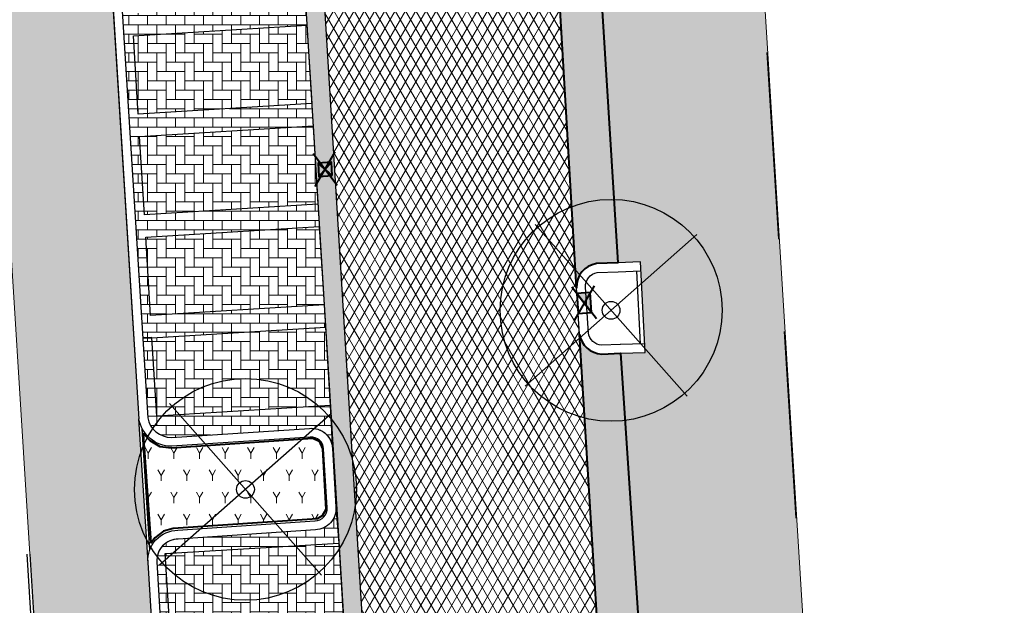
# Model space of a CAD drawing. Header units: metres. Extents: x -1 to 162893, y -2 to 502950.
# Tile 102 of 107: x 162609 to 162631, y 502855 to 502868. Entities that reach past the tile are written whole.
import ezdxf

# ---------------------------------------------------------------- set-up
doc = ezdxf.new("R2010")
doc.units = ezdxf.units.M
for name, color, linetype, lineweight, true_color in [('V-BH-GR-BEPLANTING_CULTUUR-A', 92, 'Continuous', 40, 0x00bd00), ('V-BH-VH-VERHARDING_BETONSTRAATSTEEN-A-Grijs-omranding', 253, 'Continuous', 40, 0x828282), ('V-BH-VH-VERHARDING_BETONSTRAATSTEEN-A-Grijs-opritjes', 253, 'Continuous', 40, 0x828282), ('V-WE-VH-VERHARDING_ASFALT-A', 252, 'Continuous', 13, 0x696969), ('V-WE-VH-VERHARDING_BETONSTRAATSTEEN_KF_ELLEBOOG_GRIJS-A', 254, 'Continuous', 13, 0xbebebe), ('V-WE-VH-VERHARDING_TEGEL_300x300x45_GRIJS-A', 253, 'Continuous', 13, 0x828282)]:
    doc.layers.add(name, color=color, linetype=linetype, lineweight=lineweight, true_color=true_color)
for name, color, linetype, lineweight in [('V-BH-RI-GWA_KOLK-S', 30, 'Continuous', 40), ('V-BH-VH-KANTOPSLUITING_OPSLUITBAND_100X200-G', 150, 'Continuous', 30), ('V-BH-VH-KANTOPSLUITING_OPSLUITBAND_60X200-G', 150, 'Continuous', 30), ('V-BH-VH-KANTOPSLUITING_TROTTOIRBAND_180 200-G', 6, 'Continuous', 30), ('V-BH-VH-KANTOPSLUITING_VOORKANTBAND-G', 2, 'Continuous', 30), ('V-BH-VH-MATERIAALGRENS-G', 7, 'Continuous', 30), ('V-WE-GR-BEPLANTING-A-250', 92, 'Continuous', 18), ('V-WE-GR-BOOM-S', 1, 'Continuous', 30), ('V-WE-VH-GESLOTENVERHARDING_ASFALT-A-200', 12, 'Continuous', 18), ('V-WE-VH-GOOT_BSS_DIKFORMAAT_6STREK-G', 5, 'Continuous', 30), ('V-WE-VH-OPENVERHARDING_BETONSTRAATSTEEN-A', 92, 'Continuous', 18), ('V-WE-VH-OPENVERHARDING_TEGEL-A', 92, 'Continuous', 18), ('V01-WE-VH-OPENVERHARDING_TEGEL-A', 92, 'Continuous', 18)]:
    doc.layers.add(name, color=color, linetype=linetype, lineweight=lineweight)
doc.layers.add('X-XX-AL-HULPLIJN 01-G', color=1, linetype='Continuous', lineweight=18, true_color=0xff0000, plot=False)
pattern_1 = [(0, (0, 0), (0.3, 0.15), [0.3, -0.3]), (90, (0, 0), (-0.3, 1.83697019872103e-17), [])]
pattern_2 = [(90, (0, 0), (-0.21, 0.21), [0.21, -0.21]), (180, (0, 0), (-2.571758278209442e-17, -0.21), [])]
pattern_3 = [(0, (0, 0), (0.21, 0.21), [0.63, -0.21]), (270, (0, 0.42), (0.21, 0.21), [0.63, -0.21])]

# ---------------------------------------------------------------- blocks, each defined once
blk = doc.blocks.new('V-SRI-KOLK_STRAAT_300X300-SO95')
at = {"layer": 'V-BH-RI-GWA_KOLK-S', "ltscale": 0.02}
for p, q in [((-0.4229121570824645, 0.3489560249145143), (0.1235125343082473, -0.3679261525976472)), ((-0.3754868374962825, -0.3995430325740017), (0.07608721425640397, 0.3805729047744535))]:
    blk.add_line(p, q, dxfattribs=at)
at = {"layer": 'V-BH-RI-GWA_KOLK-S', "ltscale": 0.2}
for p, q in [((0.009485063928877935, -0.1496998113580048), (-0.3088846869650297, 0.1307296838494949)), ((-0.009485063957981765, 0.1496998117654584), (-0.2899145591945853, -0.1686699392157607))]:
    blk.add_line(p, q, dxfattribs=at)
at = {"layer": 'V-BH-RI-GWA_KOLK-S', "ltscale": 0.2, "flags": 128}
blk.add_lwpolyline([(0.009485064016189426, -0.1496998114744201), (-0.009485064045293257, 0.1496998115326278), (-0.3088846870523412, 0.1307296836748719), (-0.2899145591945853, -0.1686699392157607), (0.009485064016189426, -0.1496998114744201)], dxfattribs=at)
blk = doc.blocks.new('V-SRI-KOLK_TROTTOIR-SO59')
at = {"layer": 'V-BH-RI-GWA_KOLK-S', "linetype": 'Continuous'}
blk.add_hatch(color=256, dxfattribs=at).paths.add_polyline_path([(0.1653769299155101, -0.2139520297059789), (0.1338876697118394, 0.2349448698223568), (-0.1653769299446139, 0.2139520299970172)])
at = {"layer": 'V-BH-RI-GWA_KOLK-S', "ltscale": 0.01999999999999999}
for p, q in [((0.2756282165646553, -0.3565867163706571), (-0.275628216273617, 0.3565867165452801)), ((0.223146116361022, 0.3915747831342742), (-0.2231461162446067, -0.3915747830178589))]:
    blk.add_line(p, q, dxfattribs=at)
at = {"layer": 'V-BH-RI-GWA_KOLK-S', "ltscale": 0.2}
blk.add_line((-0.1653769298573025, 0.2139520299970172), (0.1653769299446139, -0.2139520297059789), dxfattribs=at)
at = {"layer": 'V-BH-RI-GWA_KOLK-S', "ltscale": 0.2, "flags": 128}
blk.add_lwpolyline([(-0.1653769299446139, 0.2139520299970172), (-0.1338876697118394, -0.2349448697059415), (0.1653769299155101, -0.2139520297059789), (0.1338876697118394, 0.2349448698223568), (-0.1653769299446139, 0.2139520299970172)], dxfattribs=at)
blk = doc.blocks.new('V-SGR-BOOM_00114')
at = {"layer": 'V-WE-GR-BOOM-S', "ltscale": 0.0025}
for p, q in [((1.71157008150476, -1.935520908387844), (-1.711554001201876, 1.935516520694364)), ((1.935526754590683, 1.711559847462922), (-1.935510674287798, -1.711564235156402))]:
    blk.add_line(p, q, dxfattribs=at)
at = {"layer": 'V-WE-GR-BOOM-S', "ltscale": 2.5}
for radius in [2.5, 0.1999999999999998]:
    blk.add_circle((8.731149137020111e-11, 5.820766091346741e-11), radius, dxfattribs=at)
blk = doc.blocks.new('V-SGR-BOOM_00115')
at = {"layer": 'V-WE-GR-BOOM-S', "ltscale": 0.0025}
for p, q in [((1.71157008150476, -1.935520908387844), (-1.711554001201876, 1.935516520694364)), ((1.935526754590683, 1.711559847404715), (-1.935510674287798, -1.711564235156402))]:
    blk.add_line(p, q, dxfattribs=at)
at = {"layer": 'V-WE-GR-BOOM-S', "ltscale": 2.5}
for radius in [2.5, 0.1999999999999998]:
    blk.add_circle((8.731149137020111e-11, 5.820766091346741e-11), radius, dxfattribs=at)

msp = doc.modelspace()

# ---------------------------------------------------------------- hatches: boundary and pattern name
at = {"layer": 'V-WE-GR-BEPLANTING-A-250'}
h = msp.add_hatch(dxfattribs=at)
h.set_pattern_fill('AGR-BEPLANTING_SOORT_01-SO', color=256, scale=0.5, pattern_type=2)
h.set_pattern_definition([(59.99999999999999, (162509.3585818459, 502748.5254328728), (-0.2886752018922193, 0.4999998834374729), [0.144338, -0.433013]), (120, (162509.3585818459, 502748.5254328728), (-0.5773502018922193, -1.165625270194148e-07), [0.144338, -0.433013]), (270, (162509.3585818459, 502748.5254328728), (0.2886749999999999, -0.5), [0.125, -0.875])])
h.paths.add_polyline_path([(162612.3601996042, 502858.1469065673), (162615.546072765, 502858.3629581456), (162615.6866599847, 502858.2968756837), (162615.7623473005, 502858.1219214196), (162615.8361760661, 502856.7536753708), (162615.7575188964, 502856.6122824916), (162615.6446566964, 502856.5436585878), (162612.3957635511, 502856.3259958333), (162612.1817672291, 502856.2677034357), (162611.9817683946, 502856.1209178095), (162611.9026667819, 502856.0041617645), (162611.7315435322, 502858.4644825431), (162611.8722043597, 502858.3090218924), (162612.0974298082, 502858.1780893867)])
at = {"layer": 'V-WE-VH-GESLOTENVERHARDING_ASFALT-A-200'}
h = msp.add_hatch(dxfattribs=at)
h.set_pattern_fill('AVH-ASFALT-SO', color=256, scale=0.2, pattern_type=2)
h.set_pattern_definition([(59.99999999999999, (0, 0), (-0.1732050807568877, 0.1), []), (120, (0, 0), (-0.1732050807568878, -0.09999999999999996), [])])
edge = h.paths.add_edge_path()
edge.add_arc((162609.3195651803, 502874.9031168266), 6.050231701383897, 4.007977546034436, 45.0306067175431)
edge.add_line((162613.5954390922, 502879.1835614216), (162617.3206058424, 502883.0694306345))
edge.add_line((162617.3206058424, 502883.0694306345), (162617.3243589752, 502883.0528019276))
edge.add_line((162617.3243589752, 502883.0528019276), (162617.330601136, 502883.0336369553))
edge.add_line((162617.330601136, 502883.0336369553), (162617.3387813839, 502883.0148007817))
edge.add_line((162617.3387813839, 502883.0148007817), (162617.3488795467, 502882.9965820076))
edge.add_line((162617.3488795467, 502882.9965820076), (162617.3608184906, 502882.9792680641))
edge.add_line((162617.3608184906, 502882.9792680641), (162617.3744644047, 502882.9631311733))
edge.add_line((162617.3744644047, 502882.9631311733), (162617.3896312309, 502882.9484145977))
edge.add_line((162617.3896312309, 502882.9484145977), (162617.4060889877, 502882.9353205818))
edge.add_line((162617.4060889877, 502882.9353205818), (162617.423575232, 502882.9240012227))
edge.add_line((162617.423575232, 502882.9240012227), (162617.441808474, 502882.9145531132))
edge.add_line((162617.441808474, 502882.9145531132), (162617.460502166, 502882.9070160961))
edge.add_line((162617.460502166, 502882.9070160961), (162617.4793779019, 502882.9013759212))
edge.add_line((162617.4793779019, 502882.9013759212), (162617.4981767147, 502882.8975701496))
edge.add_line((162617.4981767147, 502882.8975701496), (162617.5166677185, 502882.8954963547))
edge.add_line((162617.5166677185, 502882.8954963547), (162617.9166990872, 502882.8954402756))
edge.add_line((162617.9166990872, 502882.8954402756), (162617.9351909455, 502882.8975098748))
edge.add_line((162617.9351909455, 502882.8975098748), (162617.9539910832, 502882.901311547))
edge.add_line((162617.9539910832, 502882.901311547), (162617.9728685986, 502882.9069478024))
edge.add_line((162617.9728685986, 502882.9069478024), (162617.9915644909, 502882.9144811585))
edge.add_line((162617.9915644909, 502882.9144811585), (162618.0098003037, 502882.9239259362))
edge.add_line((162618.0098003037, 502882.9239259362), (162618.0272894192, 502882.935242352))
edge.add_line((162618.0272894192, 502882.935242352), (162618.043750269, 502882.9483338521))
edge.add_line((162618.043750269, 502882.9483338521), (162618.0589203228, 502882.9630483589))
edge.add_line((162618.0589203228, 502882.9630483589), (162618.0725695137, 502882.9791836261))
edge.add_line((162618.0725695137, 502882.9791836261), (162618.0845117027, 502882.9964963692))
edge.add_line((162618.0845117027, 502882.9964963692), (162618.0946130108, 502883.0147143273))
edge.add_line((162618.0946130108, 502883.0147143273), (162618.1027962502, 502883.0335500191))
edge.add_line((162618.1027962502, 502883.0335500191), (162618.1090412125, 502883.0527147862))
edge.add_line((162618.1090412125, 502883.0527147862), (162618.1133811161, 502883.071931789))
edge.add_line((162618.1133811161, 502883.071931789), (162618.1158959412, 502883.0909468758))
edge.add_line((162618.1158959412, 502883.0909468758), (162618.1167036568, 502883.1095366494))
edge.add_line((162618.1167036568, 502883.1095366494), (162618.1158980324, 502883.1281265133))
edge.add_line((162618.1158980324, 502883.1281265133), (162618.1133853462, 502883.1471418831))
edge.add_line((162618.1133853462, 502883.1471418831), (162618.1090476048, 502883.1663593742))
edge.add_line((162618.1090476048, 502883.1663593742), (162618.1028047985, 502883.1855248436))
edge.add_line((162618.1028047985, 502883.1855248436), (162618.0946236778, 502883.2043614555))
edge.add_line((162618.0946236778, 502883.2043614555), (162618.0845244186, 502883.22258055))
edge.add_line((162618.0845244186, 502883.22258055), (162618.0725841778, 502883.2398946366))
edge.add_line((162618.0725841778, 502883.2398946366), (162618.0589368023, 502883.2560314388))
edge.add_line((162618.0589368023, 502883.2560314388), (162618.0437684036, 502883.2707476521))
edge.add_line((162618.0437684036, 502883.2707476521), (162618.0273090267, 502883.2838410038))
edge.add_line((162618.0273090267, 502883.2838410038), (162618.0098211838, 502883.2951593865))
edge.add_line((162618.0098211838, 502883.2951593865), (162617.9915864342, 502883.3046062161))
edge.add_line((162617.9915864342, 502883.3046062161), (162617.9728913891, 502883.3121416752))
edge.add_line((162617.9728913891, 502883.3121416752), (162617.9540145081, 502883.3177800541))
edge.add_line((162617.9540145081, 502883.3177800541), (162617.9352147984, 502883.3215838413))
edge.add_line((162617.9352147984, 502883.3215838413), (162617.9167231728, 502883.3236555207))
edge.add_line((162617.9167231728, 502883.3236555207), (162617.5643781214, 502883.323719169))
edge.add_line((162617.5643781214, 502883.323719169), (162619.9557354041, 502885.8182388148))
edge.add_arc((162619.6709954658, 502885.502493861), 0.4251725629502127, -4.247968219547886, 47.95574525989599, ccw=False)
edge.add_line((162620.095, 502885.471), (162620.716, 502874.552))
edge.add_line((162620.716, 502874.552), (162620.806, 502873.269))
edge.add_line((162620.806, 502873.269), (162621.4859999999, 502861.7550000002))
edge.add_line((162621.4859999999, 502861.7550000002), (162621.4944499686, 502861.6234579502))
edge.add_line((162621.4944499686, 502861.6234579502), (162621.4918087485, 502861.6232726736))
edge.add_line((162621.4918087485, 502861.6232726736), (162621.5232980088, 502861.1743757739))
edge.add_line((162621.5232980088, 502861.1743757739), (162621.5530000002, 502860.7119999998))
edge.add_line((162621.5530000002, 502860.7119999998), (162622.2669999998, 502849.1319999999))
edge.add_line((162622.2669999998, 502849.1319999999), (162622.2860091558, 502848.8321737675))
edge.add_line((162622.2860091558, 502848.8321737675), (162622.2829936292, 502848.831962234))
edge.add_line((162622.2829936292, 502848.831962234), (162622.3144828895, 502848.3830653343))
edge.add_line((162622.3144828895, 502848.3830653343), (162622.3329999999, 502848.091))
edge.add_line((162622.3329999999, 502848.091), (162623.0290000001, 502836.6110000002))
edge.add_line((162623.0290000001, 502836.6110000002), (162623.1140000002, 502835.4470000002))
edge.add_line((162623.1140000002, 502835.4470000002), (162623.8309999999, 502824.0590000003))
edge.add_line((162623.8309999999, 502824.0590000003), (162623.8840000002, 502822.964))
edge.add_line((162623.8840000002, 502822.964), (162624.4889595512, 502813.873))
edge.add_line((162624.4889595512, 502813.873), (162624.396, 502813.873))
edge.add_line((162624.396, 502813.873), (162624.396, 502813.373))
edge.add_line((162624.396, 502813.373), (162624.5222319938, 502813.373))
edge.add_line((162624.5222319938, 502813.373), (162624.649, 502811.4680000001))
edge.add_line((162624.649, 502811.4680000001), (162624.6560000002, 502811.3589999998))
edge.add_arc((162634.8561415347, 502812.1834142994), 10.23340345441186, 184.6208188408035, 184.8655220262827)
edge.add_line((162624.6596139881, 502811.3154441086), (162619.3579741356, 502810.9313252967))
edge.add_line((162619.3579741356, 502810.9313252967), (162619.356, 502810.975))
edge.add_line((162619.356, 502810.975), (162617.7650000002, 502836.866))
edge.add_line((162617.7650000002, 502836.866), (162617.5970000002, 502839.005))
edge.add_line((162617.5970000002, 502839.005), (162617.374, 502842.342))
edge.add_line((162617.374, 502842.342), (162617.2669999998, 502844.3750000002))
edge.add_arc((162616.7800543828, 502844.3441708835), 0.4879205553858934, 3.622630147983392, 6.076395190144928)
edge.add_line((162617.2652336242, 502844.3958194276), (162617.2655936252, 502844.3958473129))
edge.add_line((162617.2655936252, 502844.3958473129), (162617.2373781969, 502844.8563954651))
edge.add_line((162617.2373781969, 502844.8563954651), (162615.6479999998, 502870.686))
edge.add_line((162615.6479999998, 502870.686), (162615.535, 502872.897))
edge.add_line((162615.535, 502872.897), (162615.3549999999, 502875.326))
at = {"layer": 'V-WE-VH-GOOT_BSS_DIKFORMAAT_6STREK-G'}
h = msp.add_hatch(dxfattribs=at)
h.set_pattern_fill('AVH-BSS_DIKFORMAAT_HALFST', color=256, angle=90, pattern_type=2)
h.set_pattern_definition([(90, (0, 0), (-0.1035, 0.207), [0.069, -0.069]), (180, (0, 0), (-8.450062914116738e-18, -0.069), [])])
edge = h.paths.add_edge_path()
edge.add_arc((162615.2060626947, 502870.6891329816), 0.4419484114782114, 276.2330899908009, 359.59382307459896, ccw=False)
edge.add_line((162615.2540465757, 502870.2497971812), (162616.8181710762, 502844.8306003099))
edge.add_arc((162616.7797746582, 502844.3434777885), 0.4886334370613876, 6.152519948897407, 85.49309799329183, ccw=False)
edge.add_line((162617.2655936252, 502844.3958473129), (162615.648000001, 502870.6859999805))
at = {"layer": 'V-WE-VH-OPENVERHARDING_BETONSTRAATSTEEN-A'}
h = msp.add_hatch(dxfattribs=at)
h.set_pattern_fill('AVH-BSS_KEIFORMAAT_HALFST', color=256, scale=2, angle=90, pattern_type=2)
h.set_pattern_definition(pattern_2)
edge = h.paths.add_edge_path()
edge.add_arc((162627.3808135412, 502775.5408340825), 0.5000000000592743, 92.78974867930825, 183.9481949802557)
edge.add_line((162626.8820001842, 502775.5064068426), (162626.882, 502775.5064095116))
edge.add_line((162626.882, 502775.5064095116), (162626.882, 502775.5062649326))
edge.add_arc((162627.4232934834, 502775.5056324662), 0.5412938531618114, 179.9330536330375, 180.0669463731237)
edge.add_line((162626.8819999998, 502775.5049999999), (162626.2, 502787.031))
edge.add_line((162626.2, 502787.031), (162626.1952967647, 502787.1032010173))
edge.add_arc((162626.6942392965, 502787.1357025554), 0.4999999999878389, 183.727029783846, 273.2892340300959)
edge.add_line((162626.7229275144, 502786.6365262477), (162626.6614531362, 502786.6324214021))
edge.add_line((162626.6614531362, 502786.6324214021), (162626.7040000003, 502786.635))
edge.add_line((162626.7040000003, 502786.635), (162627.164, 502786.67))
edge.add_line((162627.164, 502786.67), (162627.803, 502776.062))
edge.add_line((162627.803, 502776.062), (162627.3564780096, 502776.0402415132))
edge = h.paths.add_edge_path()
edge.add_arc((162627.4795028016, 502774.4666394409), 0.4999999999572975, 189.5311365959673, 274.434869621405)
edge.add_line((162627.5181657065, 502773.9681365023), (162627.929, 502774))
edge.add_line((162627.929, 502774), (162628.572, 502763.431))
edge.add_line((162628.572, 502763.431), (162628.1335287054, 502763.4061386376))
edge.add_arc((162628.1618332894, 502762.9069404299), 0.5000000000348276, 93.24520124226, 182.8978858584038)
edge.add_line((162627.6624726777, 502762.8816623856), (162627.662, 502762.891))
edge.add_line((162627.662, 502762.891), (162626.9860000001, 502774.3730000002))
edge.add_arc((162627.4390552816, 502774.4334990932), 0.457076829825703, 187.6060401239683, 188.6541645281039)
edge.add_line((162626.987182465, 502774.3647227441), (162626.988, 502774.359))
edge.add_line((162626.988, 502774.359), (162626.99, 502774.346))
edge.add_line((162626.99, 502774.346), (162626.996, 502774.32))
edge.add_line((162626.996, 502774.32), (162626.999, 502774.306))
edge.add_line((162626.999, 502774.306), (162627.003, 502774.2940000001))
edge.add_line((162627.003, 502774.2940000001), (162627.012, 502774.268))
edge.add_line((162627.012, 502774.268), (162627.0193736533, 502774.2524285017))
edge.add_line((162627.0193736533, 502774.2524285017), (162626.9971923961, 502774.3165528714))
edge.add_arc((162627.4390552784, 502774.4334990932), 0.457076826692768, 192.4768148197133, 194.8243614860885, ccw=False)
edge.add_line((162626.9927730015, 502774.3347501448), (162626.9864049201, 502774.3838476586))
edge = h.paths.add_edge_path()
edge.add_arc((162629.707149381, 502737.8325094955), 0.4999999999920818, 93.52145337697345, 181.2028842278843)
edge.add_line((162629.207259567, 502737.8220131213), (162629.206, 502737.8819999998))
edge.add_line((162629.206, 502737.8819999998), (162627.715, 502761.8439999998))
edge.add_line((162627.715, 502761.8439999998), (162627.7141440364, 502761.8609093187))
edge.add_arc((162628.2135046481, 502761.8861873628), 0.500000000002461, 182.8978858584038, 273.2670969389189)
edge.add_line((162628.242, 502761.3869999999), (162628.696, 502761.4129999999))
edge.add_line((162628.696, 502761.4129999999), (162630.106, 502738.3579999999))
edge.add_line((162630.106, 502738.3579999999), (162629.6764382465, 502738.3315654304))
edge = h.paths.add_edge_path()
edge.add_line((162629.757742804, 502736.2615950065), (162630.227, 502736.2879999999))
edge.add_line((162630.227, 502736.2879999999), (162630.7437738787, 502727.8271111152))
edge.add_line((162630.7437738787, 502727.8271111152), (162630.9581462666, 502726.4190751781))
edge.add_line((162630.9581462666, 502726.4190751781), (162630.563357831, 502726.3700425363))
edge.add_arc((162630.6249842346, 502725.8738548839), 0.5000000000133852, 97.07986877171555, 183.6527747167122)
edge.add_line((162630.126, 502725.8420000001), (162629.844, 502727.6600000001))
edge.add_line((162629.844, 502727.6600000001), (162629.2310686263, 502736.7231986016))
edge.add_arc((162629.729652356, 502736.7608053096), 0.5000000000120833, 184.3134847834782, 273.220623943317)
edge = h.paths.add_edge_path()
edge.add_arc((162624.4154301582, 502823.0317264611), 0.5357283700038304, 187.2627319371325, 269.8470454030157)
edge.add_line((162624.4140000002, 502822.4959999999), (162624.8527775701, 502822.5271272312))
edge.add_line((162624.8527775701, 502822.5271272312), (162625.54587805, 502811.9441311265))
edge.add_line((162625.54587805, 502811.9441311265), (162625.0929999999, 502811.91))
edge.add_arc((162625.114609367, 502811.4442883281), 0.4662127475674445, 92.65666113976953, 177.0846675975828)
edge.add_line((162624.6489999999, 502811.4680000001), (162624.5222319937, 502813.373))
edge.add_line((162624.5222319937, 502813.373), (162624.896, 502813.373))
edge.add_line((162624.896, 502813.373), (162624.896, 502813.873))
edge.add_line((162624.896, 502813.873), (162624.4889595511, 502813.873))
edge.add_line((162624.4889595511, 502813.873), (162623.8840000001, 502822.964))
edge = h.paths.add_edge_path()
edge.add_arc((162624.3177421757, 502824.0845577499), 0.487412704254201, 93.6161693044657, 183.0057137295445)
edge.add_line((162623.8309999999, 502824.0590000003), (162623.1140000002, 502835.4470000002))
edge.add_arc((162623.547193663, 502835.5405681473), 0.4431836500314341, 192.1884203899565, 274.8936359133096)
edge.add_line((162623.5850000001, 502835.0990000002), (162624.087, 502835.1310000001))
edge.add_line((162624.087, 502835.1310000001), (162624.734354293, 502824.5975066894))
edge.add_line((162624.734354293, 502824.5975066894), (162624.2869999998, 502824.5710000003))
edge = h.paths.add_edge_path()
edge.add_arc((162623.5334421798, 502836.6358223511), 0.5050525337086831, 97.10193670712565, 182.8171111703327)
edge.add_line((162623.0290000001, 502836.6110000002), (162622.3329999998, 502848.091))
edge.add_arc((162622.876671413, 502848.1993600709), 0.5543649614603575, 191.2720072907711, 270.2406692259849)
edge.add_line((162622.8789999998, 502847.6449999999), (162623.3226697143, 502847.6788210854))
edge.add_line((162623.3226697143, 502847.6788210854), (162623.9519999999, 502837.174))
edge.add_line((162623.9519999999, 502837.174), (162623.471, 502837.1370000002))
edge = h.paths.add_edge_path()
edge.add_arc((162622.070741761, 502860.7833694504), 0.5226376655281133, 187.8486211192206, 268.1643183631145)
edge.add_line((162622.0540000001, 502860.2609999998), (162622.4779999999, 502860.279))
edge.add_line((162622.4779999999, 502860.279), (162623.183, 502849.695))
edge.add_line((162623.183, 502849.695), (162622.7089999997, 502849.6639999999))
edge.add_arc((162622.808008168, 502849.1321285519), 0.5410081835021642, 100.544945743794, 180.0136143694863)
edge.add_line((162622.2669999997, 502849.1319999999), (162621.5530000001, 502860.7119999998))
edge = h.paths.add_edge_path()
edge.add_arc((162622.0090381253, 502861.7799188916), 0.523631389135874, 98.34961821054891, 182.727656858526)
edge.add_line((162621.4859999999, 502861.7550000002), (162620.806, 502873.269))
edge.add_arc((162621.3036419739, 502873.303272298), 0.4988207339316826, 183.9397044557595, 275.7941176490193)
edge.add_line((162621.3540000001, 502872.8069999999), (162621.7600000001, 502872.8479999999))
edge.add_line((162621.7600000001, 502872.8479999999), (162622.4130000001, 502862.315))
edge.add_line((162622.4130000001, 502862.315), (162621.9329999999, 502862.2980000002))
h = msp.add_hatch(dxfattribs=at)
h.set_pattern_fill('AVH-BSS_KEIFORMAAT_HALFST', color=256, scale=2, angle=90, pattern_type=2)
h.set_pattern_definition(pattern_2)
h.paths.add_polyline_path([(162615.5214593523, 502865.903967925), (162611.6100265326, 502865.6643344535), (162611.5016617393, 502867.4331257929), (162615.4126217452, 502867.6727302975), (162615.381913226, 502868.1717864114), (162611.4710866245, 502867.9321900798), (162611.2545500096, 502867.9189239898), (162611.711693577, 502860.6168900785), (162611.9184814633, 502860.629558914), (162615.8312601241, 502860.8692748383), (162615.8005516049, 502861.3683309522), (162611.8879063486, 502861.1286232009), (162611.7795415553, 502862.8974145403), (162615.6917139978, 502863.1370933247), (162615.6610054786, 502863.6361494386), (162611.7489664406, 502863.3964788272), (162611.6406016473, 502865.1652701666), (162615.5521678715, 502865.4049118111)])
h = msp.add_hatch(dxfattribs=at)
h.set_pattern_fill('AVH-BSS_KEIFORMAAT_HALFST', color=256, scale=2, angle=90, pattern_type=2)
h.set_pattern_definition(pattern_2)
edge = h.paths.add_edge_path()
edge.add_line((162611.7116935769, 502860.6168900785), (162611.8240000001, 502858.8230000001))
edge.add_arc((162612.3536910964, 502858.921811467), 0.5388286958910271, 190.5668122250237, 270.4581875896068)
edge.add_line((162612.358, 502858.383), (162615.4709999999, 502858.5849999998))
edge.add_arc((162615.5156366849, 502858.1119505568), 0.4751507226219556, -2.3740051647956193, 95.3904377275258, ccw=False)
edge.add_line((162615.9903795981, 502858.0922686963), (162615.9372000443, 502859.1003349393))
edge.add_line((162615.9372000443, 502859.1003349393), (162612.0268462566, 502858.8607675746))
edge.add_line((162612.0268462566, 502858.8607675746), (162611.9184814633, 502860.629558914))
edge.add_line((162611.9184814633, 502860.629558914), (162611.7116935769, 502860.6168900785))
h = msp.add_hatch(dxfattribs=at)
h.set_pattern_fill('AVH-BSS_KEIFORMAAT_HALFST', color=256, scale=2, angle=90, pattern_type=2)
h.set_pattern_definition(pattern_2)
edge = h.paths.add_edge_path()
edge.add_line((162616.0649999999, 502856.8150000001), (162616.1307539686, 502856.0017693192))
edge.add_line((162616.1307539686, 502856.0017693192), (162612.220400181, 502855.7622019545))
edge.add_line((162612.220400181, 502855.7622019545), (162612.3287649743, 502853.9934106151))
edge.add_line((162612.3287649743, 502853.9934106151), (162616.2391187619, 502854.2329779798))
edge.add_line((162616.2391187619, 502854.2329779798), (162616.2696938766, 502853.7339136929))
edge.add_line((162616.2696938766, 502853.7339136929), (162612.359340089, 502853.4943463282))
edge.add_line((162612.359340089, 502853.4943463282), (162612.4677048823, 502851.7255549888))
edge.add_line((162612.4677048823, 502851.7255549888), (162616.3780586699, 502851.9651223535))
edge.add_line((162616.3780586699, 502851.9651223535), (162616.40986549, 502851.4661335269))
edge.add_line((162616.40986549, 502851.4661335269), (162612.4982799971, 502851.2264907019))
edge.add_line((162612.4982799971, 502851.2264907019), (162612.6066447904, 502849.4576993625))
edge.add_line((162612.6066447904, 502849.4576993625), (162616.5187030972, 502849.6973711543))
edge.add_line((162616.5187030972, 502849.6973711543), (162616.5494116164, 502849.1983150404))
edge.add_line((162616.5494116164, 502849.1983150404), (162612.6372199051, 502848.9586350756))
edge.add_line((162612.6372199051, 502848.9586350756), (162612.7455846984, 502847.1898437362))
edge.add_line((162612.7455846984, 502847.1898437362), (162616.655938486, 502847.4294111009))
edge.add_line((162616.655938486, 502847.4294111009), (162616.6889577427, 502846.9304965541))
edge.add_line((162616.6889577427, 502846.9304965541), (162612.7761598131, 502846.6907794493))
edge.add_line((162612.7761598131, 502846.6907794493), (162612.8845246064, 502844.9219881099))
edge.add_line((162612.8845246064, 502844.9219881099), (162616.7977953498, 502845.1617341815))
edge.add_line((162616.7977953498, 502845.1617341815), (162616.8181710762, 502844.8306003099))
edge.add_line((162616.8181710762, 502844.8306003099), (162613.192, 502844.609))
edge.add_arc((162613.1606874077, 502845.1213856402), 0.5133415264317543, 189.2352774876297, 273.49707495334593, ccw=False)
edge.add_line((162612.654, 502845.039), (162612.031, 502855.577))
edge.add_arc((162612.5076362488, 502855.610226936), 0.477792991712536, 90.52164510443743, 183.987712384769, ccw=False)
edge.add_line((162612.5032862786, 502856.0880001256), (162615.603, 502856.299))
edge.add_arc((162615.5856463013, 502856.7793631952), 0.4806765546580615, 272.068979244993, 364.2517440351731)
at = {"layer": 'V-WE-VH-OPENVERHARDING_TEGEL-A'}
h = msp.add_hatch(dxfattribs=at)
h.set_pattern_fill('AVH-TEGEL_300X300_HALFST', color=256, pattern_type=2)
h.set_pattern_definition(pattern_1)
edge = h.paths.add_edge_path()
edge.add_line((162619.5877236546, 502886.1220957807), (162624.6295772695, 502885.7560025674))
edge.add_line((162624.6295772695, 502885.7560025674), (162629.206, 502812.206))
edge.add_line((162629.206, 502812.206), (162630.7706119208, 502812.3155844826))
edge.add_line((162630.7706119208, 502812.3155844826), (162631.1212310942, 502806.3666812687))
edge.add_line((162631.1212310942, 502806.3666812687), (162630.0710625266, 502806.3220037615))
edge.add_arc((162629.8588347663, 502811.3105301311), 4.993038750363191, 199.1258154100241, 272.43607549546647, ccw=False)
edge.add_line((162625.1414048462, 502809.6745928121), (162624.8487411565, 502811.4578279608))
edge.add_line((162624.8487411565, 502811.4578279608), (162625.105152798, 502811.7103487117))
edge.add_line((162625.105152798, 502811.7103487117), (162625.5609084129, 502811.7446967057))
edge.add_line((162625.5609084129, 502811.7446967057), (162624.8527775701, 502822.5271272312))
edge.add_line((162624.8527775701, 502822.5271272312), (162625.358, 502822.567))
edge.add_line((162625.358, 502822.567), (162625.2021040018, 502824.6252218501))
edge.add_line((162625.2021040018, 502824.6252218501), (162624.7445520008, 502824.5981109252))
edge.add_line((162624.7445520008, 502824.5981109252), (162624.0869999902, 502835.1309999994))
edge.add_line((162624.0869999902, 502835.1309999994), (162624.575, 502835.1309999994))
edge.add_line((162624.575, 502835.1309999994), (162624.429, 502837.213))
edge.add_line((162624.429, 502837.213), (162623.9519999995, 502837.1739999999))
edge.add_line((162623.9519999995, 502837.1739999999), (162623.322, 502847.69))
edge.add_line((162623.322, 502847.69), (162623.8130754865, 502847.7162048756))
edge.add_line((162623.8130754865, 502847.7162048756), (162623.671, 502849.731))
edge.add_line((162623.671, 502849.731), (162623.1830000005, 502849.6950000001))
edge.add_line((162623.1830000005, 502849.6950000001), (162622.4780000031, 502860.2790000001))
edge.add_line((162622.4780000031, 502860.2790000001), (162623.028, 502860.292))
edge.add_line((162623.028, 502860.292), (162622.9264013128, 502862.3358104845))
edge.add_line((162622.9264013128, 502862.3358104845), (162622.4130000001, 502862.315))
edge.add_line((162622.4130000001, 502862.315), (162621.7600000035, 502872.8480000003))
edge.add_line((162621.7600000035, 502872.8480000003), (162622.245, 502872.888))
edge.add_line((162622.245, 502872.888), (162622.134, 502874.6787549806))
edge.add_line((162622.134, 502874.6787549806), (162620.9137044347, 502874.5980455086))
edge.add_line((162620.9137044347, 502874.5980455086), (162620.2953501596, 502885.4705259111))
edge.add_arc((162619.4284682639, 502885.2391012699), 0.8972410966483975, 14.94722115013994, 79.77614259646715)
at = {"layer": 'V-WE-VH-VERHARDING_BETONSTRAATSTEEN_KF_ELLEBOOG_GRIJS-A'}
h = msp.add_hatch(dxfattribs=at)
h.set_pattern_fill('AVH-BSS_KEIFORMAAT_ELLEBOOG', color=256, scale=2, pattern_type=2)
h.set_pattern_definition(pattern_3)
h.paths.add_polyline_path([(162615.4120155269, 502867.6726931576), (162611.5016617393, 502867.4331257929), (162611.6100265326, 502865.6643344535), (162615.5203803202, 502865.9039018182)])
h.paths.add_polyline_path([(162615.5509554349, 502865.4048375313), (162611.6406016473, 502865.1652701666), (162611.7489664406, 502863.3964788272), (162615.6593202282, 502863.6360461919)])
h.paths.add_polyline_path([(162615.6898953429, 502863.136981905), (162611.7795415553, 502862.8974145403), (162611.8879063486, 502861.1286232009), (162615.7982601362, 502861.3681905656)])
h = msp.add_hatch(dxfattribs=at)
h.set_pattern_fill('AVH-BSS_KEIFORMAAT_ELLEBOOG', color=256, scale=2, pattern_type=2)
h.set_pattern_definition(pattern_3)
h.paths.add_polyline_path([(162611.9184814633, 502860.629558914), (162612.0268462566, 502858.8607675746), (162615.9372000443, 502859.1003349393), (162615.828835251, 502860.8691262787)])
h = msp.add_hatch(dxfattribs=at)
h.set_pattern_fill('AVH-BSS_KEIFORMAAT_ELLEBOOG', color=256, scale=2, pattern_type=2)
h.set_pattern_definition(pattern_3)
h.paths.add_polyline_path([(162612.7455846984, 502847.1898437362), (162612.6372199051, 502848.9586350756), (162616.5475736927, 502849.1982024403), (162616.655938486, 502847.4294111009)])
h.paths.add_polyline_path([(162612.6066447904, 502849.4576993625), (162612.4982799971, 502851.2264907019), (162616.4086337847, 502851.4660580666), (162616.516998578, 502849.6972667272)])
h.paths.add_polyline_path([(162612.4677048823, 502851.7255549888), (162612.359340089, 502853.4943463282), (162616.2696938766, 502853.7339136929), (162616.3780586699, 502851.9651223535)])
h.paths.add_polyline_path([(162612.3287649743, 502853.9934106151), (162612.220400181, 502855.7622019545), (162616.1307539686, 502856.0017693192), (162616.2391187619, 502854.2329779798)])
h.paths.add_polyline_path([(162612.8845246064, 502844.9219881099), (162612.7761598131, 502846.6907794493), (162616.6865136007, 502846.930346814), (162616.794878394, 502845.1615554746)])
at = {"layer": 'V01-WE-VH-OPENVERHARDING_TEGEL-A'}
h = msp.add_hatch(dxfattribs=at)
h.set_pattern_fill('AVH-TEGEL_300X300_HALFST', color=256, pattern_type=2)
h.set_pattern_definition(pattern_1)
edge = h.paths.add_edge_path()
edge.add_arc((162612.507636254, 502855.6102269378), 0.677792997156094, 183.3105807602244, 183.8093818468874)
edge.add_line((162611.8313407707, 502855.5651962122), (162611.8313499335, 502855.5651968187))
edge.add_line((162611.8313499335, 502855.5651968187), (162611.8314842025, 502855.563091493))
edge.add_line((162611.8314842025, 502855.563091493), (162612.4459752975, 502845.1688304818))
edge.add_line((162612.4459752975, 502845.1688304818), (162609.61, 502844.9890000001))
edge.add_line((162609.61, 502844.9890000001), (162609.447, 502847.6840000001))
edge.add_line((162609.447, 502847.6840000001), (162609.672, 502847.698))
edge.add_line((162609.672, 502847.698), (162609.17, 502855.7530000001))
edge.add_line((162609.17, 502855.7530000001), (162608.5919999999, 502865.035))
edge.add_line((162608.5919999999, 502865.035), (162608.6918064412, 502865.0412188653))
edge.add_line((162608.6918064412, 502865.0412188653), (162608.4405897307, 502869.0729907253))
edge.add_line((162608.4405897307, 502869.0729907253), (162608.42, 502870.76))
edge.add_line((162608.42, 502870.76), (162608.363, 502871.7280000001))
edge.add_line((162608.363, 502871.7280000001), (162607.8238611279, 502880.8904254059))
edge.add_line((162607.8238611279, 502880.8904254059), (162608.1511673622, 502880.8643974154))
edge.add_line((162608.1511673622, 502880.8643974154), (162608.1434830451, 502880.7630266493))
edge.add_line((162608.1434830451, 502880.7630266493), (162608.5921956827, 502880.7290124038))
edge.add_line((162608.5921956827, 502880.7290124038), (162608.5997543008, 502880.8287249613))
edge.add_line((162608.5997543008, 502880.8287249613), (162609.7211894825, 502880.739546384))
edge.add_line((162609.7211894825, 502880.739546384), (162609.7222340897, 502880.7394743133))
edge.add_arc((162609.3195651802, 502874.9031168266), 5.850231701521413, 4.0079777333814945, 86.05323585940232, ccw=False)
edge.add_line((162615.155489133, 502875.3120209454), (162615.1555172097, 502875.3116202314))
edge.add_line((162615.1555172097, 502875.3116202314), (162615.2275284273, 502874.3398688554))
edge.add_line((162615.2275284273, 502874.3398688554), (162615.1277751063, 502874.3328713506))
edge.add_line((162615.1277751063, 502874.3328713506), (162615.1592643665, 502873.8839744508))
edge.add_line((162615.1592643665, 502873.8839744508), (162615.2607845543, 502873.8910958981))
edge.add_line((162615.2607845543, 502873.8910958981), (162615.3280841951, 502872.9829246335))
edge.add_line((162615.3280841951, 502872.9829246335), (162610.7605659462, 502872.6669451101))
edge.add_line((162610.7605659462, 502872.6669451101), (162610.9374967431, 502869.5483971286))
edge.add_line((162610.9374967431, 502869.5483971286), (162610.9520873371, 502869.5493237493))
edge.add_line((162610.9520873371, 502869.5493237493), (162611.6250931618, 502858.7992843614))
edge.add_line((162611.6250931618, 502858.7992843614), (162611.8309743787, 502855.5710854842))

# ---------------------------------------------------------------- linework, layer by layer
at = {"layer": 'V-BH-GR-BEPLANTING_CULTUUR-A', "flags": 128}
msp.add_lwpolyline([(162612.3601996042, 502858.1469065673), (162615.546072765, 502858.3629581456), (162615.6866599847, 502858.2968756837), (162615.7623473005, 502858.1219214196), (162615.8361760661, 502856.7536753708), (162615.7575188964, 502856.6122824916), (162615.6446566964, 502856.5436585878), (162612.3957635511, 502856.3259958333), (162612.1817672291, 502856.2677034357), (162611.9817683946, 502856.1209178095), (162611.9026667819, 502856.0041617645), (162611.7315435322, 502858.4644825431), (162611.8722043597, 502858.3090218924), (162612.0974298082, 502858.1780893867), (162612.3601996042, 502858.1469065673)], dxfattribs=at)
at = {"layer": 'V-BH-VH-KANTOPSLUITING_OPSLUITBAND_100X200-G'}
for p, q in [((162622.8351444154, 502862.1319471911), (162622.917921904, 502860.4894540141)), ((162611.8733606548, 502855.8491784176), (162611.6992716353, 502858.5788785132))]:
    msp.add_line(p, q, dxfattribs=at)
at = {"layer": 'V-BH-VH-KANTOPSLUITING_OPSLUITBAND_60X200-G', "flags": 128}
msp.add_lwpolyline([(162609.4432738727, 502847.743884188), (162609.6083837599, 502847.7541576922), (162609.1101161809, 502855.7492679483)], dxfattribs=at)
at = {"layer": 'V-BH-VH-KANTOPSLUITING_TROTTOIRBAND_180 200-G'}
for p, q in [((162610.9520873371, 502869.5493237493), (162611.6250931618, 502858.7992843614)), ((162622.4211002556, 502862.1151641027), (162622.935067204, 502862.1359975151)), ((162621.7525886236, 502860.7248211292), (162621.6855886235, 502861.7678211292)), ((162623.0179296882, 502860.4918178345), (162622.4732740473, 502860.4789441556)), ((162611.8313485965, 502855.5651967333), (162612.4557878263, 502845.0028522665))]:
    msp.add_line(p, q, dxfattribs=at)
at = {"layer": 'V-BH-VH-KANTOPSLUITING_TROTTOIRBAND_180 200-G', "flags": 128}
for points in [[(162621.6857734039, 502861.7645177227, -0.377151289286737), (162621.9524422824, 502862.0985631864), (162622.420078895, 502862.1151253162)], [(162622.4695170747, 502860.478820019), (162622.0538552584, 502860.4611739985, -0.359781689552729), (162621.7511264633, 502860.7393112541, -0.359781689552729)], [(162611.8314842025, 502855.5630914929, -0.4337772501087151), (162612.5054205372, 502856.2880163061), (162615.5925766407, 502856.4987539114), (162615.5957794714, 502856.4988696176, 0.4254162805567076), (162615.8655504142, 502856.800172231), (162615.8654328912, 502856.8017530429), (162615.7882101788, 502858.1235651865), (162615.7881297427, 502858.1257972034, 0.4324664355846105), (162615.4905559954, 502858.3859583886), (162615.4872577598, 502858.3856343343), (162612.3652808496, 502858.1830518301), (162612.3595993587, 502858.183006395, -0.3684841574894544), (162611.6250931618, 502858.7992843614, -0.3684841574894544)]]:
    msp.add_lwpolyline(points, format="xyb", dxfattribs=at)
at = {"layer": 'V-BH-VH-KANTOPSLUITING_VOORKANTBAND-G'}
msp.add_line((162611.8314842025, 502855.5630914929), (162611.6250931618, 502858.7992843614), dxfattribs=at)
at = {"layer": 'V-BH-VH-KANTOPSLUITING_VOORKANTBAND-G', "flags": 128}
for points in [[(162615.141, 502870.252), (162611.6460000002, 502870.0360000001, 0.388666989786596), (162611.153, 502869.541), (162611.8240000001, 502858.823, 0.3634335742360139), (162612.358, 502858.383), (162615.4709999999, 502858.5849999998, -0.43246643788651), (162615.9879999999, 502858.1329999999, -0.43246643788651)], [(162622.413, 502862.315), (162621.9329999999, 502862.2980000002, 0.3857577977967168), (162621.4859999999, 502861.7550000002, 0.3857577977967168)], [(162621.5530000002, 502860.7119999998, 0.3655309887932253), (162622.054, 502860.261), (162622.478, 502860.279)], [(162611.8240000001, 502858.823, 0.3634335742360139), (162612.358, 502858.383), (162615.4709999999, 502858.5849999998, -0.43246643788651), (162615.988, 502858.133), (162616.0649999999, 502856.8150000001, -0.4254162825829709), (162615.603, 502856.299), (162612.5119999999, 502856.0879999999, 0.4374662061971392), (162612.0309999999, 502855.5769999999, 0.4374662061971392)], [(162616.0649999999, 502856.8150000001, -0.4254162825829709), (162615.603, 502856.299), (162612.5119999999, 502856.0879999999, 0.4374662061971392), (162612.031, 502855.577), (162612.654, 502845.039), (162612.831, 502844.709), (162612.945, 502844.644), (162613.192, 502844.609), (162616.7169999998, 502844.8280000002, -0.4337881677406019), (162617.2669999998, 502844.3750000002, -0.4337881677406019)]]:
    msp.add_lwpolyline(points, format="xyb", dxfattribs=at)
for points in [[(162622.478, 502860.279), (162623.028, 502860.292), (162622.925, 502862.335753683), (162622.413, 502862.315)], [(162621.553, 502860.712), (162621.486, 502861.755)], [(162609.17, 502855.753), (162609.672, 502847.698), (162609.447, 502847.684)]]:
    msp.add_lwpolyline(points, dxfattribs=at)
at = {"layer": 'V-BH-VH-MATERIAALGRENS-G'}
msp.add_line((162615.2540465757, 502870.2497971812), (162616.8181710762, 502844.8306003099), dxfattribs=at)
at = {"layer": 'V-BH-VH-MATERIAALGRENS-G', "flags": 128}
for points in [[(162621.486, 502861.755), (162620.806, 502873.269)], [(162621.76, 502872.848), (162622.413, 502862.315)], [(162615.6479999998, 502870.686), (162615.6732536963, 502870.2755923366), (162617.2373781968, 502844.8563954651), (162617.2655936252, 502844.3958473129)], [(162611.6100265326, 502865.6643344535), (162611.5016617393, 502867.4331257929), (162615.4120155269, 502867.6726931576), (162615.5203803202, 502865.9039018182), (162611.6100265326, 502865.6643344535)], [(162626.043, 502862.848), (162625.78, 502867.06)], [(162611.7489664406, 502863.3964788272), (162611.6406016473, 502865.1652701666), (162615.5509554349, 502865.4048375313), (162615.6593202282, 502863.6360461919), (162611.7489664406, 502863.3964788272)], [(162611.8879063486, 502861.1286232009), (162611.7795415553, 502862.8974145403), (162615.6898953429, 502863.136981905), (162615.7982601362, 502861.3681905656), (162611.8879063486, 502861.1286232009)], [(162612.0268462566, 502858.8607675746), (162611.9184814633, 502860.629558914), (162615.828835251, 502860.8691262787), (162615.9372000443, 502859.1003349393), (162612.0268462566, 502858.8607675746)], [(162622.267, 502849.132), (162621.553, 502860.712)], [(162626.436, 502856.561), (162626.173, 502860.772)], [(162622.478, 502860.279), (162623.183, 502849.695)], [(162612.3287649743, 502853.9934106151), (162612.220400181, 502855.7622019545), (162616.1307539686, 502856.0017693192), (162616.2391187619, 502854.2329779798), (162612.3287649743, 502853.9934106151)]]:
    msp.add_lwpolyline(points, dxfattribs=at)
at = {"layer": 'V-BH-VH-VERHARDING_BETONSTRAATSTEEN-A-Grijs-omranding'}
for p, q in [((162611.9184814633, 502860.629558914), (162611.7116935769, 502860.6168900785)), ((162616.0020940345, 502858.0929863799), (162615.9903795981, 502858.0922686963))]:
    msp.add_line(p, q, dxfattribs=at)
at = {"layer": 'V-BH-VH-VERHARDING_BETONSTRAATSTEEN-A-Grijs-opritjes', "flags": 128}
for points in [[(162621.9329999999, 502862.2980000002, 0.3857577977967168), (162621.4859999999, 502861.7550000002), (162620.806, 502873.269), (162620.806, 502873.2689999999, 0.4237253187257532), (162621.3540000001, 502872.8069999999), (162621.7600000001, 502872.8479999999), (162622.4130000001, 502862.315), (162621.9329999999, 502862.2980000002)], [(162621.5530000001, 502860.7119999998, 0.3655309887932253), (162622.0540000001, 502860.2609999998), (162622.0540000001, 502860.2609999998), (162622.4779999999, 502860.279), (162623.183, 502849.695), (162622.7089999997, 502849.6639999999), (162622.7089999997, 502849.6639999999, 0.361346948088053), (162622.2669999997, 502849.1319999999), (162621.5530000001, 502860.7119999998)]]:
    msp.add_lwpolyline(points, format="xyb", dxfattribs=at)
at = {"layer": 'V-WE-VH-GOOT_BSS_DIKFORMAAT_6STREK-G'}
msp.add_line((162615.2540465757, 502870.2497971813), (162616.8181710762, 502844.8306003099), dxfattribs=at)
at = {"layer": 'V-WE-VH-VERHARDING_ASFALT-A'}
msp.add_line((162615.9922564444, 502858.2528608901), (162615.9700184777, 502858.246031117), dxfattribs=at)
at = {"layer": 'V-WE-VH-VERHARDING_ASFALT-A', "flags": 128}
msp.add_lwpolyline([(162620.095, 502885.471), (162620.716, 502874.552), (162620.806, 502873.269), (162621.4859999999, 502861.7550000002), (162621.4944499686, 502861.6234579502), (162621.4918087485, 502861.6232726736), (162621.5232980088, 502861.1743757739), (162621.5530000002, 502860.7119999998), (162622.2669999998, 502849.1319999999), (162622.2860091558, 502848.8321737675), (162622.2829936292, 502848.831962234), (162622.3144828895, 502848.3830653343), (162622.3329999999, 502848.091), (162623.0290000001, 502836.6110000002)], dxfattribs=at)
msp.add_lwpolyline([(162617.5970000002, 502839.005), (162617.374, 502842.342), (162617.2669999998, 502844.3750000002), (162617.2669999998, 502844.3750000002), (162617.2669999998, 502844.3750000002, 0.01070697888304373), (162617.2652336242, 502844.3958194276), (162617.2652336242, 502844.3958194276), (162617.2655936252, 502844.3958473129), (162617.2373781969, 502844.8563954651), (162615.6479999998, 502870.686), (162615.535, 502872.897), (162615.3549999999, 502875.326)], format="xyb", dxfattribs=at)
at = {"layer": 'V-WE-VH-VERHARDING_TEGEL_300x300x45_GRIJS-A', "flags": 128}
for points in [[(162608.5997543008, 502880.8287249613), (162609.7211894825, 502880.739546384), (162609.7222340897, 502880.7394743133), (162609.7222340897, 502880.7394743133), (162609.7222340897, 502880.7394743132, -0.3741097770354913), (162615.155489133, 502875.3120209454), (162615.1555172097, 502875.3116202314), (162615.2275284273, 502874.3398688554), (162615.1277751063, 502874.3328713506), (162615.1592643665, 502873.8839744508), (162615.2607845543, 502873.8910958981), (162615.3280841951, 502872.9829246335), (162610.7605659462, 502872.6669451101), (162610.9374967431, 502869.5483971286), (162610.9520873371, 502869.5493237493), (162611.6250931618, 502858.7992843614), (162611.8309743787, 502855.5710854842)], [(162611.8309743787, 502855.5710854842, 0.002176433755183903), (162611.8313407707, 502855.5651962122), (162611.8313499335, 502855.5651968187), (162611.8314842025, 502855.563091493), (162612.4459752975, 502845.1688304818), (162609.61, 502844.9890000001), (162609.447, 502847.6840000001), (162609.672, 502847.698), (162609.17, 502855.7530000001), (162608.5919999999, 502865.035)]]:
    msp.add_lwpolyline(points, format="xyb", dxfattribs=at)
at = {"layer": 'X-XX-AL-HULPLIJN 01-G', "flags": 128}
for points in [[(162623.9519999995, 502837.1739999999), (162623.322, 502847.69), (162623.8130754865, 502847.7162048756), (162623.671, 502849.731), (162623.1830000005, 502849.6950000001), (162622.4780000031, 502860.2790000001), (162623.028, 502860.292), (162622.9264013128, 502862.3358104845), (162622.4130000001, 502862.315), (162621.7600000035, 502872.8480000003), (162622.245, 502872.888), (162622.134, 502874.6787549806), (162620.9137044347, 502874.5980455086), (162620.2953501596, 502885.4705259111, 0.2906637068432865), (162619.5877236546, 502886.1220957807, -35.19427516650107), (162619.5877236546, 502886.1220957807), (162624.6295772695, 502885.7560025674), (162629.206, 502812.206)], [(162612.654, 502845.039), (162612.031, 502855.577, -0.4320449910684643), (162612.5032862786, 502856.0880001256), (162615.603, 502856.299, 0.4254162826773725), (162616.0649999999, 502856.8150000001, 3.663468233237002)]]:
    msp.add_lwpolyline(points, format="xyb", dxfattribs=at)
for points in [[(162615.648000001, 502870.6859999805, -0.3806671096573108), (162615.2540465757, 502870.2497971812), (162616.8181710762, 502844.8306003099, -0.3607151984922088), (162617.2655936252, 502844.3958473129)], [(162611.7116935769, 502860.6168900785), (162611.8240000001, 502858.8230000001, 0.3634335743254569), (162612.358, 502858.383), (162615.4709999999, 502858.5849999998, -0.4544855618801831), (162615.9903795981, 502858.0922686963), (162615.9372000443, 502859.1003349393), (162612.0268462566, 502858.8607675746), (162611.9184814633, 502860.629558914)]]:
    msp.add_lwpolyline(points, format="xyb", close=True, dxfattribs=at)
msp.add_lwpolyline([(162611.9184814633, 502860.629558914), (162612.0268462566, 502858.8607675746), (162615.9372000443, 502859.1003349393), (162615.828835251, 502860.8691262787)], close=True, dxfattribs=at)
msp.add_lwpolyline([(162616.0649999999, 502856.8150000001), (162616.1307539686, 502856.0017693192), (162612.220400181, 502855.7622019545), (162612.3287649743, 502853.9934106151)], dxfattribs=at)

# ---------------------------------------------------------------- block references
at = {"color": 7, "linetype": 'Continuous', "lineweight": 0}
for name, p in [('V-SRI-KOLK_STRAAT_300X300-SO95', (162615.9726154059, 502864.4336168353)), ('V-SGR-BOOM_00114', (162622.263, 502861.2459999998)), ('V-SRI-KOLK_TROTTOIR-SO59', (162621.6571856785, 502861.4093206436)), ('V-SGR-BOOM_00115', (162614.0269999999, 502857.211))]:
    msp.add_blockref(name, p, dxfattribs=at)

doc.saveas('drawing.dxf')
